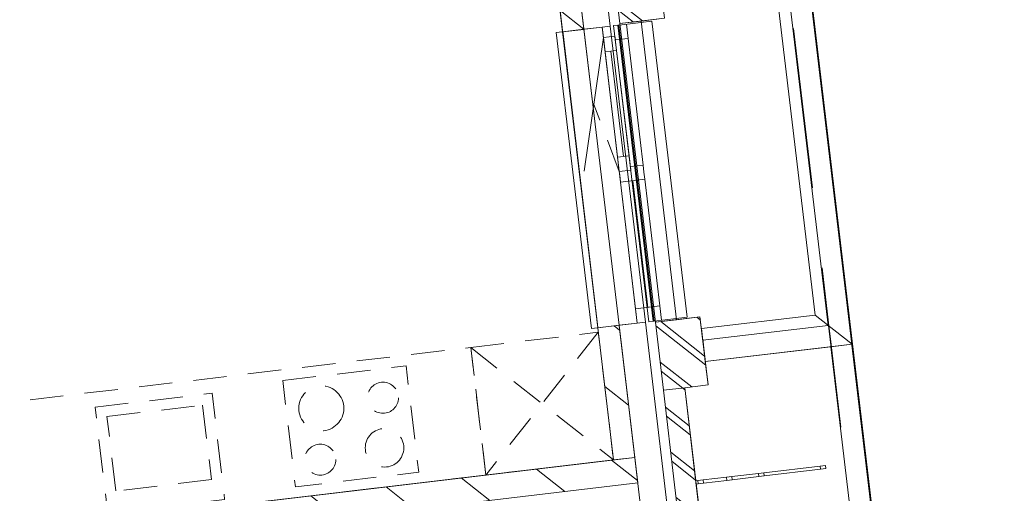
# Model space of a CAD drawing. Header units: metres. Extents: x 136314.7 to 136393.7, y 453293.7 to 453383.2.
# Tile 45 of 95: x 136337.8 to 136342.4, y 453339.5 to 453341.7. Entities that reach past the tile are written whole.
import ezdxf

# ---------------------------------------------------------------- set-up
doc = ezdxf.new("R2010")
doc.units = ezdxf.units.M
doc.set_wipeout_variables(frame=1)
for name, pattern in [('B0701', [234.1199934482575, 155.9999942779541, -78.11999917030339]), ('HIDDEN__G5', [1.125, 0.75, -0.375]), ('Wipeout_Contour', [1000, 0, -1000])]:
    doc.linetypes.add(name, pattern=pattern)
for name, color, linetype in [('-DR-nw-vh-band 10x20', 2, 'HIDDEN__G5'), ('-DR-nw-vh-kantverharding', 4, 'Continuous'), ('kavelgrens', 211, 'Continuous'), ('SIT_Situatie plgr_1_New_21 Buitenwanden', 7, 'Continuous'), ('SIT_Situatie plgr_1_New_21 Buitenwanden Afdek-arcering', 7, 'Continuous'), ('SIT_Situatie plgr_1_New_21 Buitenwanden Doorsnede-arcering', 7, 'Continuous'), ('SIT_Situatie plgr_1_New_21 Buitenwanden Ramen', 7, 'Continuous'), ('SIT_Situatie plgr_1_New_22 C Binnenwanden', 7, 'Continuous'), ('SIT_Situatie plgr_1_New_22 C Binnenwanden Doorsnede-arcering', 7, 'Continuous'), ('SIT_Situatie plgr_1_New_22 NC Binnenwanden', 7, 'Continuous'), ('SIT_Situatie plgr_1_New_22 NC Binnenwanden Afdek-arcering', 7, 'Continuous'), ('SIT_Situatie plgr_1_New_22 NC Binnenwanden Doorsnede-arcering', 7, 'Continuous'), ('SIT_Situatie plgr_1_New_23 Vloeren', 7, 'Continuous'), ('SIT_Situatie plgr_1_New_31 Buitenwandopeningen', 7, 'Continuous'), ('SIT_Situatie plgr_1_New_31 Vensterbank', 7, 'Continuous'), ('SIT_Situatie plgr_1_New_43 Vloerafwerking', 7, 'Continuous'), ('SIT_Situatie plgr_1_New_73 Keuken', 7, 'Continuous'), ('SIT_Situatie plgr_1_New_90 Terrein perceel', 7, 'Continuous'), ('SIT_Situatie plgr_1_New_90 Terrein perceel Afdek-arcering', 7, 'Continuous')]:
    doc.layers.add(name, color=color, linetype=linetype)
pattern_1 = [(141.7747708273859, (10009.07149272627, -8639.587878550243), (92.81315601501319, 117.8376767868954), []), (141.7747708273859, (9990.508861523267, -8663.155413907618), (92.81315601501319, 117.8376767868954), [])]
pattern_2 = [(141.7747708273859, (10009.07149272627, -8639.587878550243), (154.6885933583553, 196.396127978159), [])]

# ---------------------------------------------------------------- blocks, each defined once
blk = doc.blocks.new('Woonblock 3 Jutfasehof')
at = {"layer": 'SIT_Situatie plgr_1_New_22 C Binnenwanden Doorsnede-arcering', "linetype": 'Continuous', "lineweight": 0}
h = blk.add_hatch(dxfattribs=at)
h.set_pattern_fill('130_KALKZANDSTEEN_0001', color=252, style=0, pattern_type=2)
h.set_pattern_definition(pattern_2)
h.paths.add_polyline_path([(-1721.963007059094, 5424.743942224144), (-12108.92656868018, 4190.812027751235), (-12094.77056201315, 4071.649921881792), (-1707.807000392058, 5305.581836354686)])
at = {"layer": 'SIT_Situatie plgr_1_New_21 Buitenwanden', "color": 252, "linetype": 'Continuous', "lineweight": 0, "flags": 128}
blk.add_lwpolyline([(-1704.267998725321, 5275.791309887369), (-1624.522494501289, 4604.511446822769)], dxfattribs=at)
at = {"layer": 'SIT_Situatie plgr_1_New_22 C Binnenwanden', "color": 252, "linetype": 'Continuous', "lineweight": 0, "flags": 128}
for points in [[(-1721.963007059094, 5424.743942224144), (-12108.92656868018, 4190.812027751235)], [(-1707.807000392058, 5305.581836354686), (-1721.963007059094, 5424.743942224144)], [(-12094.77056201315, 4071.649921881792), (-1707.807000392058, 5305.581836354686)]]:
    blk.add_lwpolyline(points, dxfattribs=at)
at = {"layer": 'SIT_Situatie plgr_1_New_22 NC Binnenwanden', "color": 252, "linetype": 'Continuous', "lineweight": 0, "flags": 128}
blk.add_lwpolyline([(-1821.264761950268, 5412.947270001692), (-1721.963007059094, 5424.743942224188)], dxfattribs=at)
at = {"layer": 'SIT_Situatie plgr_1_New_23 Vloeren', "color": 252, "linetype": 'Continuous', "lineweight": 0, "flags": 128}
blk.add_lwpolyline([(-1707.807561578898, 5305.590546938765), (-2314.173933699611, 10409.68990168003), (-12701.11926543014, 9175.760152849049), (-12094.78014155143, 4071.648783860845)], close=True, dxfattribs=at)
at = {"layer": 'SIT_Situatie plgr_1_New_73 Keuken', "color": 252, "linetype": 'B0701', "lineweight": 0}
for p, q in [((-2487.855380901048, 5937.97764959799), (-1821.26481301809, 5412.947160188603)), ((-4186.654645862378, 5615.322930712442), (-3739.79674937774, 5668.40796014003)), ((-3739.79674937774, 5668.40796014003), (-3698.508393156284, 5320.851818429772)), ((-4145.366289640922, 5267.766789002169), (-4186.654645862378, 5615.322930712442)), ((-3698.508393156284, 5320.851818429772), (-4145.366289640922, 5267.766789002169))]:
    blk.add_line(p, q, dxfattribs=at)
at = {"layer": 'SIT_Situatie plgr_1_New_73 Keuken', "color": 252, "linetype": 'B0701', "lineweight": 0, "flags": 128}
for points in [[(-2417.075344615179, 5342.167120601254), (-4800.317459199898, 5059.046963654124), (-4871.097498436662, 5654.857492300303), (-2487.855383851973, 5937.977649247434)], [(-3365.742664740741, 5783.33638032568), (-2789.792487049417, 5851.75708492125), (-2730.80912101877, 5355.248311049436), (-3306.759298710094, 5286.82760645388)], [(-4242.203859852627, 5659.075471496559), (-3696.044208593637, 5723.957174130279), (-3637.060842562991, 5227.448400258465), (-4183.22049382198, 5162.566697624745)]]:
    blk.add_lwpolyline(points, close=True, dxfattribs=at)
at = {"layer": 'SIT_Situatie plgr_1_New_73 Keuken', "color": 252, "linetype": 'B0701', "lineweight": 0}
for centre, radius in [((-3185.629704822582, 5653.678386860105), 105), ((-2897.696266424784, 5702.989264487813), 72.50000000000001), ((-2890.368274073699, 5469.221451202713), 90), ((-3190.441766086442, 5413.936739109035), 72.50000000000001)]:
    blk.add_circle(centre, radius, dxfattribs=at)
at = {"layer": 'SIT_Situatie plgr_1_New_90 Terrein perceel', "color": 252, "linetype": 'Continuous', "lineweight": 0, "flags": 128}
blk.add_lwpolyline([(-408.2567625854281, 2588.915812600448), (-806.5125011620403, 5941.343767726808), (-1392.39261495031, 5871.743430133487), (-1379.416278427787, 5762.511524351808), (-1488.648442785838, 5749.535157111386), (-1116.34546940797, 2615.571789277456), (-1007.113305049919, 2628.548156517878), (-994.1368763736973, 2519.315475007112)], close=True, dxfattribs=at)
for points in [[(-707.2107471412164, 5953.140439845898), (-806.5124937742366, 5941.343768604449), (-408.2567551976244, 2588.915813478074), (-308.9550085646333, 2600.712484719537)], [(-308.9550085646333, 2600.712484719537), (-707.2107471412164, 5953.140439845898)]]:
    blk.add_lwpolyline(points, dxfattribs=at)
at = {"color": 252, "linetype": 'Wipeout_Contour', "lineweight": 0, "ltscale": 744630.4985347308}
blk.add_wipeout([(-1791.3245758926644, 7449.700771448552), (-1625.699295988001, 6055.504116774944), (-1526.397541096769, 6067.300788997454), (-1692.0228210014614, 7461.497443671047)], dxfattribs=at).dxf.layer = 'SIT_Situatie plgr_1_New_21 Buitenwanden Afdek-arcering'
at = {"color": 252, "linetype": 'Wipeout_Contour', "lineweight": 0, "ltscale": 747955.7566792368}
blk.add_wipeout([(-1587.9499448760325, 5737.7385011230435), (-1535.4547525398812, 5295.845683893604), (-1436.1529976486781, 5307.642356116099), (-1488.6481899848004, 5749.535173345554)], dxfattribs=at).dxf.layer = 'SIT_Situatie plgr_1_New_21 Buitenwanden Afdek-arcering'
at = {"color": 252, "linetype": 'Wipeout_Contour', "lineweight": 0, "ltscale": 750474.7120413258}
blk.add_wipeout([(-829.5278016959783, 5372.154385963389), (-831.2973025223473, 5387.049649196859), (-856.1227412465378, 5384.100481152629), (-854.3532404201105, 5369.20521791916)], dxfattribs=at).dxf.layer = 'SIT_Situatie plgr_1_New_90 Terrein perceel Afdek-arcering'
at = {"layer": 'SIT_Situatie plgr_1_New_21 Buitenwanden Doorsnede-arcering', "linetype": 'Continuous', "lineweight": 0}
h = blk.add_hatch(dxfattribs=at)
h.set_pattern_fill('145_BAKSTEEN_0001', color=252, style=0, pattern_type=2)
h.set_pattern_definition(pattern_1)
h.paths.add_polyline_path([(-1829.073927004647, 7767.46638710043), (-1791.324575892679, 7449.700771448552), (-1582.790890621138, 7474.473783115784), (-1620.540241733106, 7792.239398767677)])
at = {"layer": 'SIT_Situatie plgr_1_New_21 Buitenwanden', "color": 252, "linetype": 'Continuous', "lineweight": 0}
blk.add_line((-1672.086166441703, 6056.035721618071), (-1709.820833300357, 6051.552986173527), dxfattribs=at)
at = {"layer": 'SIT_Situatie plgr_1_New_21 Buitenwanden', "color": 252, "linetype": 'Continuous', "lineweight": 0, "flags": 128}
for points in [[(-1829.073927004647, 7767.46638710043), (-1791.324575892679, 7449.700771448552)], [(-1582.790890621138, 7474.473783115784), (-1791.324575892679, 7449.700771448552)], [(-1692.022821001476, 7461.497443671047), (-1791.324575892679, 7449.700771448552)], [(-1791.324575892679, 7449.700771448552), (-1625.699295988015, 6055.504116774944)], [(-1526.397541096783, 6067.300788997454), (-1692.022821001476, 7461.497443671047)], [(-1581.133822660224, 5290.419183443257), (-1672.086168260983, 6056.035736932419)], [(-1526.397541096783, 6067.300788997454), (-1625.699295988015, 6055.504116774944)], [(-1625.699295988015, 6055.504116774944), (-1587.949944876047, 5737.738501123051)], [(-1488.648189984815, 5749.535173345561), (-1587.949944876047, 5737.738501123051)], [(-1379.416259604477, 5762.511512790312), (-1488.648189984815, 5749.535173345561)], [(-1436.152997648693, 5307.642356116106), (-1488.648189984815, 5749.535173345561)], [(-1587.949944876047, 5737.738501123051), (-1535.454752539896, 5295.845683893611)], [(-1587.949944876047, 5737.738501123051), (-1535.454752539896, 5295.845683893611)]]:
    blk.add_lwpolyline(points, dxfattribs=at)
at = {"layer": 'SIT_Situatie plgr_1_New_21 Buitenwanden Ramen', "color": 252, "linetype": 'Continuous', "lineweight": 0}
for p, q in [((-1760.826511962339, 7447.281636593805), (-1752.922741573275, 7380.749460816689)), ((-1752.922741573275, 7380.749460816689), (-1682.673557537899, 6789.407502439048)), ((-1748.152946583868, 6831.980376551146), (-1740.249176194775, 6765.448200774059)), ((-1742.254610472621, 6782.329499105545), (-1682.673557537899, 6789.407502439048)), ((-1740.249176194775, 6765.448200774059), (-1742.254610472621, 6782.329499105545)), ((-1682.673557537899, 6789.407502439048), (-1678.721672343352, 6756.141414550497)), ((-1661.122603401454, 6124.809265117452), (-1731.371787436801, 6716.151223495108)), ((-1678.721672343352, 6756.141414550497), (-1674.769787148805, 6722.875326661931)), ((-1674.769787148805, 6722.875326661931), (-1604.520603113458, 6131.53336828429)), ((-1717.72460368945, 6118.085161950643), (-1604.520603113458, 6131.53336828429)), ((-1709.820833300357, 6051.552986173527), (-1717.72460368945, 6118.085161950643)), ((-1604.520603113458, 6131.53336828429), (-1596.616832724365, 6065.001192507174)), ((-1672.086166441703, 6056.035721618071), (-1709.820833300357, 6051.552986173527)), ((-1672.086166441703, 6056.035721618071), (-1709.820833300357, 6051.552986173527))]:
    blk.add_line(p, q, dxfattribs=at)
at = {"layer": 'SIT_Situatie plgr_1_New_31 Buitenwandopeningen', "color": 252, "linetype": 'Continuous', "lineweight": 0, "flags": 128}
for points in [[(-1641.66414322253, 7461.437674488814), (-1477.454463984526, 6079.157230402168)], [(-1477.454463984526, 6079.157230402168), (-1631.508213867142, 6060.856228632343)], [(-1636.337271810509, 6060.28255484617), (-1656.197622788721, 6057.923220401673)], [(-1631.508213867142, 6060.856228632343), (-1636.337271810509, 6060.28255484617)]]:
    blk.add_lwpolyline(points, dxfattribs=at)
at = {"layer": 'SIT_Situatie plgr_1_New_90 Terrein perceel', "color": 252, "linetype": 'Continuous', "lineweight": 0, "flags": 128}
blk.add_lwpolyline([(-1417.165626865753, 6080.277143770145), (-1404.189285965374, 5971.045201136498), (-818.3091778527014, 6040.645538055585), (-1009.887136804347, 7653.306054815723), (-1595.76724491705, 7583.705717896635), (-1582.790879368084, 7474.473778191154), (-1692.023733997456, 7461.497328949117), (-1526.398481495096, 6067.300694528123)], close=True, dxfattribs=at)
blk.add_lwpolyline([(-829.5278016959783, 5372.154385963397), (-831.2973025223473, 5387.049649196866)], dxfattribs=at)
at = {"color": 252, "linetype": 'Wipeout_Contour', "lineweight": 0, "ltscale": 750043.9599960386}
blk.add_wipeout([(-854.3532404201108, 5369.20521791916), (-856.122741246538, 5384.100481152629), (-1119.272391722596, 5352.839299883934), (-1117.5028908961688, 5337.944036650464)], dxfattribs=at).dxf.layer = 'SIT_Situatie plgr_1_New_90 Terrein perceel Afdek-arcering'
at = {"layer": 'SIT_Situatie plgr_1_New_90 Terrein perceel', "color": 252, "linetype": 'Continuous', "lineweight": 0}
blk.add_line((-854.3532404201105, 5369.205217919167), (-856.1227412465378, 5384.100481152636), dxfattribs=at)
at = {"layer": 'SIT_Situatie plgr_1_New_90 Terrein perceel', "color": 252, "linetype": 'Continuous', "lineweight": 0, "flags": 128}
for points in [[(-831.2973025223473, 5387.049649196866), (-856.1227412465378, 5384.100481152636)], [(-829.5278016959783, 5372.154385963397), (-854.3532404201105, 5369.205217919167)]]:
    blk.add_lwpolyline(points, dxfattribs=at)
at = {"color": 252, "linetype": 'Wipeout_Contour', "lineweight": 0, "ltscale": 561980.2727154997}
blk.add_wipeout([(-707.2107613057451, 5953.140448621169), (-818.3091877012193, 6040.64553206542), (-806.5125168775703, 5941.343776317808)], dxfattribs=at).dxf.layer = 'SIT_Situatie plgr_1_New_21 Buitenwanden Afdek-arcering'
at = {"color": 252, "linetype": 'Wipeout_Contour', "lineweight": 0, "ltscale": 743825.8173759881}
blk.add_wipeout([(-2058.7317766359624, 7411.891619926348), (-1894.5220973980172, 6029.611175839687), (-1795.220342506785, 6041.407848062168), (-1959.4300217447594, 7423.688292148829)], dxfattribs=at).dxf.layer = 'SIT_Situatie plgr_1_New_22 NC Binnenwanden Afdek-arcering'
at = {"color": 252, "linetype": 'Wipeout_Contour', "lineweight": 0, "ltscale": 749613.2423022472}
blk.add_wipeout([(-1117.5028908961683, 5337.944036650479), (-1119.2723917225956, 5352.839299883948), (-1144.097830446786, 5349.890131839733), (-1142.3283296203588, 5334.994868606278)], dxfattribs=at).dxf.layer = 'SIT_Situatie plgr_1_New_90 Terrein perceel Afdek-arcering'
at = {"layer": 'SIT_Situatie plgr_1_New_22 NC Binnenwanden Doorsnede-arcering', "linetype": 'Continuous', "lineweight": 0}
h = blk.add_hatch(dxfattribs=at)
h.set_pattern_fill('130_KALKZANDSTEEN_0001', color=252, style=0, pattern_type=2)
h.set_pattern_definition(pattern_2)
h.paths.add_polyline_path([(-2156.290255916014, 8233.117132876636), (-2058.731776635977, 7411.891619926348), (-1959.430021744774, 7423.688292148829), (-2056.988501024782, 8244.913805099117)])
h = blk.add_hatch(dxfattribs=at)
h.set_pattern_fill('130_KALKZANDSTEEN_0001', color=252, style=0, pattern_type=2)
h.set_pattern_definition(pattern_2)
h.paths.add_polyline_path([(-1894.522097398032, 6029.611175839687), (-1821.264761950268, 5412.947270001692), (-1721.963007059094, 5424.743942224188), (-1795.2203425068, 6041.407848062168)])
at = {"layer": 'SIT_Situatie plgr_1_New_21 Buitenwanden', "color": 252, "linetype": 'Continuous', "lineweight": 0}
for p, q in [((-1874.030512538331, 7433.833430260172), (-1959.430021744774, 7423.688292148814)), ((-1836.295845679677, 7438.316165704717), (-1874.030512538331, 7433.833430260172)), ((-1709.820833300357, 6051.552986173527), (-1795.2203425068, 6041.407848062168))]:
    blk.add_line(p, q, dxfattribs=at)
at = {"layer": 'SIT_Situatie plgr_1_New_21 Buitenwanden', "color": 252, "linetype": 'Continuous', "lineweight": 0, "flags": 128}
for points in [[(-2056.988504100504, 8244.913830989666), (-1959.430022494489, 7423.68829845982)], [(-1836.295846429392, 7438.316172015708), (-1933.854328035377, 8259.541704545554)], [(-1795.22034432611, 6041.407863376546), (-1704.267998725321, 5275.791309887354)]]:
    blk.add_lwpolyline(points, dxfattribs=at)
at = {"layer": 'SIT_Situatie plgr_1_New_21 Buitenwanden Ramen', "color": 252, "linetype": 'Continuous', "lineweight": 0}
for p, q in [((-1874.030512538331, 7433.833430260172), (-1959.430021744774, 7423.688292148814)), ((-1795.2203425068, 6041.407848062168), (-1959.430021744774, 7423.688292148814)), ((-1836.295845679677, 7438.316165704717), (-1874.030512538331, 7433.833430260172)), ((-1836.295845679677, 7438.316165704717), (-1874.030512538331, 7433.833430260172)), ((-1868.132176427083, 7384.182552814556), (-1874.030512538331, 7433.833430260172)), ((-1672.086166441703, 6056.035721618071), (-1836.295845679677, 7438.316165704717)), ((-1868.132176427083, 7384.182552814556), (-1958.191437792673, 6761.15800306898)), ((-1814.509228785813, 7390.552755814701), (-1868.132176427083, 7384.182552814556)), ((-1868.132176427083, 7384.182552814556), (-1814.509228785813, 7390.552755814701)), ((-1860.228406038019, 7317.65037703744), (-1868.132176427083, 7384.182552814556)), ((-1812.503794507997, 7373.6714574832), (-1814.509228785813, 7390.552755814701)), ((-1814.509228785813, 7390.552755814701), (-1806.605458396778, 7324.020580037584)), ((-1752.922741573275, 7380.749460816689), (-1812.503794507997, 7373.6714574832)), ((-1806.605458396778, 7324.020580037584), (-1860.228406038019, 7317.65037703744)), ((-1801.775894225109, 6825.610173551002), (-1860.228406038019, 7317.65037703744)), ((-1801.775894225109, 6825.610173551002), (-1860.228406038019, 7317.65037703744)), ((-1774.964420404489, 6828.795275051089), (-1833.416932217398, 7320.835478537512)), ((-1806.605458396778, 7324.020580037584), (-1748.152946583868, 6831.980376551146)), ((-1801.775894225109, 6825.610173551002), (-1748.152946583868, 6831.980376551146)), ((-1793.872123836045, 6759.0779977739), (-1801.775894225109, 6825.610173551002)), ((-1793.872123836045, 6759.0779977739), (-1740.249176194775, 6765.448200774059)), ((-1740.249176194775, 6765.448200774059), (-1793.872123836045, 6759.0779977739)), ((-1791.925672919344, 6742.693208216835), (-1793.872123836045, 6759.0779977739)), ((-1787.973787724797, 6709.427120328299), (-1791.925672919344, 6742.693208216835)), ((-1674.769787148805, 6722.875326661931), (-1787.973787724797, 6709.427120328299)), ((-1717.72460368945, 6118.085161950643), (-1787.973787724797, 6709.427120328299)), ((-1709.820833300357, 6051.552986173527), (-1795.2203425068, 6041.407848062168))]:
    blk.add_line(p, q, dxfattribs=at)
at = {"layer": 'SIT_Situatie plgr_1_New_21 Buitenwanden Ramen', "color": 252, "linetype": 'B0701', "lineweight": 0}
blk.add_line((-1793.872123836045, 6759.0779977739), (-1913.161807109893, 7072.670277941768), dxfattribs=at)
at = {"layer": 'SIT_Situatie plgr_1_New_22 NC Binnenwanden', "color": 252, "linetype": 'Continuous', "lineweight": 0, "flags": 128}
for points in [[(-2156.290255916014, 8233.117132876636), (-2058.731776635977, 7411.891619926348)], [(-1959.430021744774, 7423.688292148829), (-2056.988501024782, 8244.913805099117)], [(-1959.430021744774, 7423.688292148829), (-2058.731776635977, 7411.891619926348)], [(-2058.731776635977, 7411.891619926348), (-1959.430021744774, 7423.688292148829)], [(-2058.731776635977, 7411.891619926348), (-1894.522097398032, 6029.611175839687)], [(-1795.2203425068, 6041.407848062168), (-1959.430021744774, 7423.688292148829)], [(-1795.2203425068, 6041.407848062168), (-1894.522097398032, 6029.611175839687)], [(-1795.2203425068, 6041.407848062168), (-1894.522097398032, 6029.611175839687)], [(-1894.522097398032, 6029.611175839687), (-1821.264761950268, 5412.947270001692)], [(-1721.963007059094, 5424.743942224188), (-1795.2203425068, 6041.407848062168)]]:
    blk.add_lwpolyline(points, dxfattribs=at)
at = {"layer": 'SIT_Situatie plgr_1_New_31 Buitenwandopeningen', "color": 252, "linetype": 'Continuous', "lineweight": 0, "flags": 128}
for points in [[(-1641.66414322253, 7461.437674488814), (-1795.717893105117, 7443.136672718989)], [(-1800.546951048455, 7442.562998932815), (-1820.407302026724, 7440.203664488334)], [(-1820.407302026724, 7440.203664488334), (-1656.197622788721, 6057.923220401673)], [(-1795.717893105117, 7443.136672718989), (-1800.546951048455, 7442.562998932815)], [(-1800.546951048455, 7442.562998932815), (-1636.337271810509, 6060.28255484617)], [(-1795.717893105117, 7443.136672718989), (-1631.508213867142, 6060.856228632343)]]:
    blk.add_lwpolyline(points, dxfattribs=at)
at = {"layer": 'SIT_Situatie plgr_1_New_31 Vensterbank', "color": 252, "linetype": 'Continuous', "lineweight": 0, "flags": 128}
for points in [[(-1874.030512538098, 7433.833430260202), (-2088.522303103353, 7408.352618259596)], [(-2088.522303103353, 7408.352618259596), (-1924.312623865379, 6026.072174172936)], [(-1874.030512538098, 7433.833430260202), (-1709.820833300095, 6051.552986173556)], [(-1709.820833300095, 6051.552986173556), (-1924.312623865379, 6026.072174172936)]]:
    blk.add_lwpolyline(points, dxfattribs=at)
at = {"layer": 'SIT_Situatie plgr_1_New_43 Vloerafwerking', "color": 252, "linetype": 'Continuous', "lineweight": 0, "flags": 128}
blk.add_lwpolyline([(-1821.264640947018, 5412.94728437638), (-2156.290268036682, 8233.116925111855), (-1971.5890308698, 8255.058732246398), (-2152.549995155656, 9778.347756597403), (-2337.251232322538, 9756.405949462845), (-2399.301558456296, 10278.73309396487), (-12587.66177380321, 9068.394504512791), (-12475.23949386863, 8122.048833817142), (-12657.95474358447, 8100.342954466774), (-12304.76238594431, 5127.248486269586), (-12122.0471362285, 5148.954365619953), (-12009.62485629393, 4202.608694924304)], close=True, dxfattribs=at)
at = {"layer": 'SIT_Situatie plgr_1_New_73 Keuken', "color": 252, "linetype": 'B0701', "lineweight": 0}
blk.add_line((-1892.044852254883, 6008.757688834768), (-2417.075341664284, 5342.16712095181), dxfattribs=at)
at = {"layer": 'SIT_Situatie plgr_1_New_73 Keuken', "color": 252, "linetype": 'B0701', "lineweight": 0, "flags": 128}
blk.add_lwpolyline([(-2487.855380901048, 5937.97764959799), (-1892.044852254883, 6008.757688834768), (-1821.26481301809, 5412.947160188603), (-2417.075341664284, 5342.16712095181)], close=True, dxfattribs=at)
at = {"layer": 'SIT_Situatie plgr_1_New_90 Terrein perceel', "color": 252, "linetype": 'Continuous', "lineweight": 0}
blk.add_line((-1117.502890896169, 5337.944036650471), (-1119.272391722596, 5352.839299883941), dxfattribs=at)
at = {"layer": 'SIT_Situatie plgr_1_New_90 Terrein perceel', "color": 252, "linetype": 'Continuous', "lineweight": 0, "flags": 128}
for points in [[(-856.1227412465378, 5384.100481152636), (-1119.272391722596, 5352.839299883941)], [(-854.3532404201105, 5369.205217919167), (-1117.502890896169, 5337.944036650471)]]:
    blk.add_lwpolyline(points, dxfattribs=at)
at = {"color": 252, "linetype": 'Wipeout_Contour', "lineweight": 0, "ltscale": 561986.9751922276}
blk.add_wipeout([(-719.0074329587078, 6052.442204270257), (-818.309188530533, 6040.645531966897), (-707.2107606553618, 5953.1404486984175)], dxfattribs=at).dxf.layer = 'SIT_Situatie plgr_1_New_21 Buitenwanden Afdek-arcering'
at = {"color": 252, "linetype": 'Wipeout_Contour', "lineweight": 0, "ltscale": 749390.5975578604}
blk.add_wipeout([(-1142.328329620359, 5334.994868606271), (-1144.0978304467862, 5349.890131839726), (-1268.225024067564, 5335.144291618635), (-1266.4555232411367, 5320.24902838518)], dxfattribs=at).dxf.layer = 'SIT_Situatie plgr_1_New_90 Terrein perceel Afdek-arcering'
at = {"layer": 'SIT_Situatie plgr_1_New_21 Buitenwanden', "color": 252, "linetype": 'Continuous', "lineweight": 0, "flags": 128}
blk.add_lwpolyline([(-707.2107613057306, 5953.140448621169), (-806.5125162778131, 5941.343777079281)], dxfattribs=at)
at = {"layer": 'SIT_Situatie plgr_1_New_90 Terrein perceel', "color": 252, "linetype": 'Continuous', "lineweight": 0}
blk.add_line((-1142.328329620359, 5334.994868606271), (-1144.097830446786, 5349.890131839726), dxfattribs=at)
at = {"layer": 'SIT_Situatie plgr_1_New_90 Terrein perceel', "color": 252, "linetype": 'Continuous', "lineweight": 0, "flags": 128}
for points in [[(-1119.272391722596, 5352.839299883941), (-1144.097830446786, 5349.890131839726)], [(-1117.502890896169, 5337.944036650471), (-1142.328329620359, 5334.994868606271)]]:
    blk.add_lwpolyline(points, dxfattribs=at)
at = {"color": 252, "linetype": 'Wipeout_Contour', "lineweight": 0, "ltscale": 747019.6622738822}
blk.add_wipeout([(-910.5853812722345, 7665.102721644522), (-1009.8871361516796, 7653.306049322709), (-818.30918784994, 6040.64553204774), (-719.0074328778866, 6052.442203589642)], dxfattribs=at).dxf.layer = 'SIT_Situatie plgr_1_New_21 Buitenwanden Afdek-arcering'
at = {"color": 252, "linetype": 'Wipeout_Contour', "lineweight": 0, "ltscale": 749167.9705842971}
blk.add_wipeout([(-1266.455523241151, 5320.249028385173), (-1268.2250240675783, 5335.144291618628), (-1293.0504627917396, 5332.195123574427), (-1291.2809619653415, 5317.299860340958)], dxfattribs=at).dxf.layer = 'SIT_Situatie plgr_1_New_90 Terrein perceel Afdek-arcering'
at = {"layer": 'SIT_Situatie plgr_1_New_21 Buitenwanden', "color": 252, "linetype": 'Continuous', "lineweight": 0, "flags": 128}
for points in [[(-1009.887136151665, 7653.306049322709), (-818.3091878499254, 6040.64553204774)], [(-707.2107613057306, 5953.140448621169), (-910.5853812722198, 7665.102721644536)]]:
    blk.add_lwpolyline(points, dxfattribs=at)
at = {"layer": 'SIT_Situatie plgr_1_New_31 Buitenwandopeningen', "color": 252, "linetype": 'Continuous', "lineweight": 0, "flags": 128}
blk.add_lwpolyline([(-1058.134801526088, 7592.049724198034), (-879.5655019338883, 6088.893199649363)], dxfattribs=at)
at = {"layer": 'SIT_Situatie plgr_1_New_90 Terrein perceel', "color": 252, "linetype": 'Continuous', "lineweight": 0}
blk.add_line((-1266.455523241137, 5320.24902838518), (-1268.225024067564, 5335.144291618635), dxfattribs=at)
at = {"layer": 'SIT_Situatie plgr_1_New_90 Terrein perceel', "color": 252, "linetype": 'Continuous', "lineweight": 0, "flags": 128}
for points in [[(-1144.097830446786, 5349.890131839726), (-1268.225024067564, 5335.144291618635)], [(-1142.328329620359, 5334.994868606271), (-1266.455523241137, 5320.24902838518)]]:
    blk.add_lwpolyline(points, dxfattribs=at)
at = {"color": 252, "linetype": 'Wipeout_Contour', "lineweight": 0, "ltscale": 748967.6826408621}
blk.add_wipeout([(-1291.2809619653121, 5317.299860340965), (-1293.0504627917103, 5332.195123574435), (-1402.2823931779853, 5319.218784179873), (-1400.5128923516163, 5304.323520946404)], dxfattribs=at).dxf.layer = 'SIT_Situatie plgr_1_New_90 Terrein perceel Afdek-arcering'
at = {"layer": 'SIT_Situatie plgr_1_New_90 Terrein perceel', "color": 252, "linetype": 'Continuous', "lineweight": 0}
blk.add_line((-1291.280961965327, 5317.299860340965), (-1293.050462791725, 5332.195123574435), dxfattribs=at)
at = {"layer": 'SIT_Situatie plgr_1_New_90 Terrein perceel', "color": 252, "linetype": 'Continuous', "lineweight": 0, "flags": 128}
for points in [[(-1268.225024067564, 5335.144291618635), (-1293.050462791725, 5332.195123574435)], [(-1266.455523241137, 5320.24902838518), (-1291.280961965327, 5317.299860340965)]]:
    blk.add_lwpolyline(points, dxfattribs=at)
at = {"color": 252, "linetype": 'Wipeout_Contour', "lineweight": 0, "ltscale": 748284.4329144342}
blk.add_wipeout([(-1392.3925997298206, 5871.74344308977), (-806.5125156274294, 5941.343777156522), (-818.3091877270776, 6040.645531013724), (-1404.189272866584, 5971.045205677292)], dxfattribs=at).dxf.layer = 'SIT_Situatie plgr_1_New_21 Buitenwanden Afdek-arcering'
at = {"color": 252, "linetype": 'Wipeout_Contour', "lineweight": 0, "ltscale": 748767.4107174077}
blk.add_wipeout([(-1400.5128923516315, 5304.323520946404), (-1402.2823931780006, 5319.218784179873), (-1427.107831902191, 5316.269616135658), (-1425.3383310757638, 5301.374352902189)], dxfattribs=at).dxf.layer = 'SIT_Situatie plgr_1_New_90 Terrein perceel Afdek-arcering'
at = {"layer": 'SIT_Situatie plgr_1_New_21 Buitenwanden Doorsnede-arcering', "linetype": 'Continuous', "lineweight": 0}
h = blk.add_hatch(dxfattribs=at)
h.set_pattern_fill('145_BAKSTEEN_0001', color=252, style=0, pattern_type=2)
h.set_pattern_definition(pattern_1)
h.paths.add_polyline_path([(-1625.699295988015, 6055.504116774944), (-1587.949944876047, 5737.738501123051), (-1379.416259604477, 5762.511512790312), (-1417.165610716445, 6080.277128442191)])
at = {"layer": 'SIT_Situatie plgr_1_New_21 Buitenwanden', "color": 252, "linetype": 'Continuous', "lineweight": 0, "flags": 128}
for points in [[(-1417.165610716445, 6080.277128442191), (-1625.699295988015, 6055.504116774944)], [(-1379.416259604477, 5762.511512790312), (-1417.165610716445, 6080.277128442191)], [(-818.3091878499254, 6040.64553204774), (-1404.189271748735, 5971.045202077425)], [(-1392.392600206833, 5871.743447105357), (-1404.189271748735, 5971.045202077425)], [(-1392.392600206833, 5871.743447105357), (-806.5125162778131, 5941.343777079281)]]:
    blk.add_lwpolyline(points, dxfattribs=at)
at = {"layer": 'SIT_Situatie plgr_1_New_31 Buitenwandopeningen', "color": 252, "linetype": 'Continuous', "lineweight": 0, "flags": 128}
for points in [[(-922.382053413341, 7764.404475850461), (-707.2107501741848, 5953.140450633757)], [(-879.5655019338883, 6088.893199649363), (-1410.693601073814, 6025.797197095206)], [(-707.2107501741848, 5953.140450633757), (-879.5655019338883, 6088.893199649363)], [(-1392.392600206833, 5871.743447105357), (-1410.693601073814, 6025.797197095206)], [(-707.2107501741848, 5953.140450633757), (-1392.392600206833, 5871.743447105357)]]:
    blk.add_lwpolyline(points, dxfattribs=at)
at = {"layer": 'SIT_Situatie plgr_1_New_90 Terrein perceel', "color": 252, "linetype": 'Continuous', "lineweight": 0}
for p, q in [((-1410.693609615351, 6025.797192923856), (-879.5655102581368, 6088.893195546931)), ((-1400.512892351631, 5304.323520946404), (-1402.282393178, 5319.218784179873))]:
    blk.add_line(p, q, dxfattribs=at)
at = {"layer": 'SIT_Situatie plgr_1_New_90 Terrein perceel', "color": 252, "linetype": 'Continuous', "lineweight": 0, "flags": 128}
for points in [[(-1293.050462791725, 5332.195123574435), (-1402.282393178, 5319.218784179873)], [(-1291.280961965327, 5317.299860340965), (-1400.512892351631, 5304.323520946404)]]:
    blk.add_lwpolyline(points, dxfattribs=at)
at = {"color": 252, "linetype": 'Wipeout_Contour', "lineweight": 0, "ltscale": 748715.4984522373}
blk.add_wipeout([(-1425.3383310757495, 5301.374352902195), (-1427.1078319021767, 5316.269616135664), (-1437.0380073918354, 5315.089948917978), (-1435.2685065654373, 5300.194685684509)], dxfattribs=at).dxf.layer = 'SIT_Situatie plgr_1_New_90 Terrein perceel Afdek-arcering'
at = {"layer": 'SIT_Situatie plgr_1_New_21 Buitenwanden Doorsnede-arcering', "linetype": 'Continuous', "lineweight": 0}
h = blk.add_hatch(dxfattribs=at)
h.set_pattern_fill('145_BAKSTEEN_0001', color=252, style=0, pattern_type=2)
h.set_pattern_definition(pattern_1)
h.paths.add_polyline_path([(-1587.949944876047, 5737.738501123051), (-1535.454752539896, 5295.845683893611), (-1436.152997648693, 5307.642356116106), (-1488.648189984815, 5749.535173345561)])
at = {"layer": 'SIT_Situatie plgr_1_New_21 Buitenwanden', "color": 252, "linetype": 'Continuous', "lineweight": 0, "flags": 128}
blk.add_lwpolyline([(-1436.152997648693, 5307.642356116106), (-1488.648189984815, 5749.535173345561)], dxfattribs=at)
at = {"layer": 'SIT_Situatie plgr_1_New_90 Terrein perceel', "color": 252, "linetype": 'Continuous', "lineweight": 0}
blk.add_line((-1425.338331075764, 5301.374352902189), (-1427.107831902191, 5316.269616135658), dxfattribs=at)
at = {"layer": 'SIT_Situatie plgr_1_New_90 Terrein perceel', "color": 252, "linetype": 'Continuous', "lineweight": 0, "flags": 128}
for points in [[(-1427.107831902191, 5316.269616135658), (-1437.03800739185, 5315.089948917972)], [(-1437.03800739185, 5315.089948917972), (-1435.268506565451, 5300.194685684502)], [(-1425.338331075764, 5301.374352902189), (-1435.268506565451, 5300.194685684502)], [(-1402.282393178, 5319.218784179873), (-1427.107831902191, 5316.269616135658)], [(-1400.512892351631, 5304.323520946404), (-1425.338331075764, 5301.374352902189)]]:
    blk.add_lwpolyline(points, dxfattribs=at)
at = {"color": 252, "linetype": 'Wipeout_Contour', "lineweight": 0, "ltscale": 749452.8600938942}
blk.add_wipeout([(-1535.454752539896, 5295.845683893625), (-1456.4170514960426, 4630.523950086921), (-1357.1152966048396, 4642.320622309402), (-1436.152997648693, 5307.642356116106)], dxfattribs=at).dxf.layer = 'SIT_Situatie plgr_1_New_21 Buitenwanden Afdek-arcering'
at = {"layer": 'SIT_Situatie plgr_1_New_21 Buitenwanden Doorsnede-arcering', "linetype": 'Continuous', "lineweight": 0}
h = blk.add_hatch(dxfattribs=at)
h.set_pattern_fill('145_BAKSTEEN_0001', color=252, style=0, pattern_type=2)
h.set_pattern_definition(pattern_1)
h.paths.add_polyline_path([(-1535.454752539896, 5295.845683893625), (-1456.417051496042, 4630.523950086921), (-1357.115296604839, 4642.320622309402), (-1436.152997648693, 5307.642356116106)])
at = {"layer": 'kavelgrens'}
blk.add_lwpolyline([(0, 0), (-3737.185839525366, 31458.79697313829), (-4829.505151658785, 31329.0337089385), (-5409.901857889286, 36214.68009386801), (-6095.083552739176, 36133.28311126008), (-6108.060013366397, 36242.51479374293), (-6217.291795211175, 36229.53847194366), (-6367.10948507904, 37490.67047169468), (-6715.338494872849, 37650.70848082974), (-11752.99764239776, 37052.25387498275), (-11836.74895162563, 37757.25396175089), (-12688.97177803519, 38149.50191261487), (-24849.46451031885, 36704.87865414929), (-24608.11597609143, 34673.24682693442), (-25674.61529621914, 34546.55074871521), (-21070.41599351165, -4210.571768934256), (-15302.41196730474, -6727.506506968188), (-13042.90844311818, -1549.448102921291), (-9915.280163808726, -1177.897713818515), (-9902.303824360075, -1287.129644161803), (-6580.660142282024, -892.5309608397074), (-6593.636481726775, -783.2990304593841), (1.035165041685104e-06, -8.713686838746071e-06)], close=True, dxfattribs=at)
at = {"layer": 'SIT_Situatie plgr_1_New_21 Buitenwanden', "color": 252, "linetype": 'Continuous', "lineweight": 0, "flags": 128}
for points in [[(-1501.388318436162, 4619.139320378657), (-1581.133822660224, 5290.419183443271)], [(-1535.454752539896, 5295.845683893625), (-1456.417051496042, 4630.523950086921)], [(-1535.454752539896, 5295.845683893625), (-1456.417051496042, 4630.523950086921)], [(-1357.115296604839, 4642.320622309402), (-1436.152997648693, 5307.642356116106)], [(-1357.115296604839, 4642.320622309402), (-1436.152997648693, 5307.642356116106)]]:
    blk.add_lwpolyline(points, dxfattribs=at)

msp = doc.modelspace()

# ---------------------------------------------------------------- linework, layer by layer
at = {"layer": '-DR-nw-vh-kantverharding', "flags": 128}
msp.add_lwpolyline([(136342.3836039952, 453334.2135416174), (136338.6455921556, 453365.681216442), (136337.8507452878, 453365.5867916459), (136337.8507425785, 453365.5867914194)], dxfattribs=at)

# ---------------------------------------------------------------- next in the draw order: block references
at = {"layer": 'kavelgrens', "xscale": 0.001, "yscale": 0.001}
msp.add_blockref('Woonblock 3 Jutfasehof', (136342.3795627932, 453334.2220373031), dxfattribs=at)

# ---------------------------------------------------------------- next in the draw order: linework, layer by layer
at = {"layer": '-DR-nw-vh-band 10x20', "flags": 128}
msp.add_lwpolyline([(136342.2843021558, 453334.2017456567), (136338.5569313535, 453365.5798405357), (136337.861681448, 453365.4979131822), (136337.8613089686, 453365.4978689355)], dxfattribs=at)

doc.saveas('drawing.dxf')
